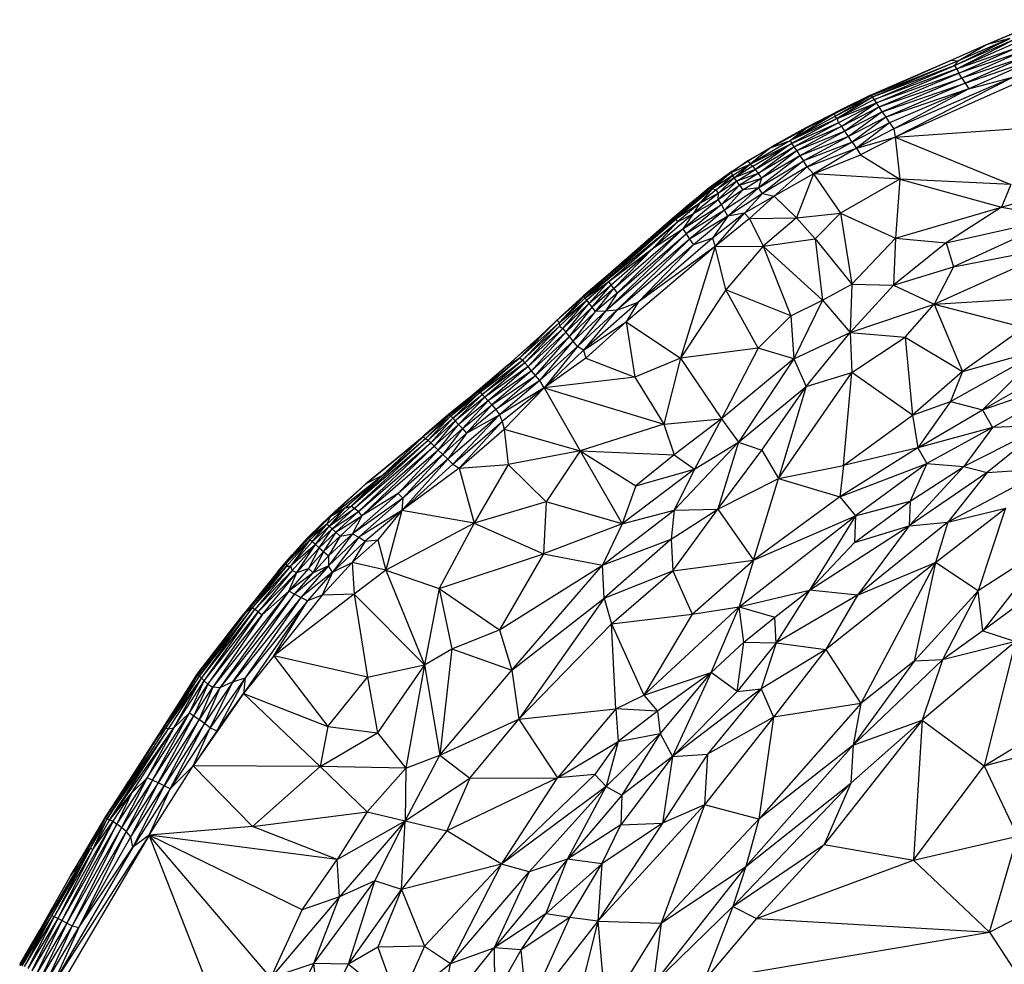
# Paper-space layout '_Superior' of a CAD drawing. Header units: millimetres. Extents: x 71 to 679, y -677 to -71.
# Tile 8 of 21: x 114 to 236, y -216 to -98. Entities that reach past the tile are written whole.
import ezdxf

# ---------------------------------------------------------------- set-up
doc = ezdxf.new("R2010")
doc.units = ezdxf.units.MM

psp = doc.layouts.new('_Superior')

# ---------------------------------------------------------------- linework, layer by layer
at = {"color": 7, "linetype": 'Continuous', "lineweight": 25}
for p, q in [((234, -101.59), (241.35, -98.47)), ((234, -101.59), (241.41, -98.53)), ((233.98, -101.58), (239.92, -99.08)), ((230.12, -104.17), (236.98, -100.79)), ((237.26, -101.04), (230.12, -104.17)), ((230.37, -104.59), (237.26, -101.04)), ((237.71, -101.36), (230.37, -104.59)), ((236.98, -100.79), (230.56, -103.6)), ((236.98, -100.79), (234, -101.59)), ((229.21, -103.71), (233.98, -101.58)), ((229.68, -103.52), (233.98, -101.58)), ((229.68, -103.52), (234, -101.59)), ((230.37, -104.59), (237.74, -101.99)), ((230.56, -103.6), (234, -101.59)), ((230.63, -105.13), (237.74, -101.99)), ((238.18, -102.54), (230.63, -105.13)), ((238.18, -102.54), (231, -105.72)), ((233.98, -101.58), (234, -101.59)), ((219.65, -107.86), (229.68, -103.52)), ((219.65, -107.86), (229.21, -103.71)), ((219.79, -107.91), (229.68, -103.52)), ((219.79, -107.91), (230.56, -103.6)), ((230.56, -103.6), (219.92, -108.11)), ((229.21, -103.71), (229.68, -103.52)), ((229.68, -103.52), (230.56, -103.6)), ((230.12, -104.17), (230.56, -103.6)), ((238.53, -103.23), (231, -105.72)), ((238.53, -103.23), (231.41, -106.38)), ((231.41, -106.38), (240.43, -103.25)), ((240.43, -103.25), (231.89, -107.08)), ((230.12, -104.17), (219.92, -108.11)), ((220.16, -108.4), (230.12, -104.17)), ((230.37, -104.59), (220.16, -108.4)), ((220.42, -108.81), (230.37, -104.59)), ((230.63, -105.13), (220.42, -108.81)), ((220.74, -109.32), (230.63, -105.13)), ((230.37, -104.59), (230.12, -104.17)), ((230.37, -104.59), (230.63, -105.13)), ((231, -105.72), (230.63, -105.13)), ((220.74, -109.32), (231, -105.72)), ((231, -105.72), (221.12, -109.92)), ((221.12, -109.92), (231.41, -106.38)), ((231.41, -106.38), (221.54, -110.59)), ((237.45, -105.58), (222.54, -112.02)), ((237.45, -105.58), (222.73, -113.05)), ((238.35, -106.13), (222.73, -113.05)), ((231, -105.72), (231.41, -106.38)), ((231.41, -106.38), (231.89, -107.08)), ((231.89, -107.08), (237.45, -105.58)), ((231.89, -107.08), (221.54, -110.59)), ((231.89, -107.08), (222, -111.3)), ((231.89, -107.08), (222.54, -112.02)), ((219.65, -107.86), (215.17, -110.19)), ((219.79, -107.91), (215.17, -110.19)), ((219.79, -107.91), (215.24, -110.5)), ((219.92, -108.11), (215.24, -110.5)), ((219.92, -108.11), (215.53, -110.76)), ((220.16, -108.4), (215.53, -110.76)), ((215.53, -110.76), (220.42, -108.81)), ((215.65, -111.27), (220.42, -108.81)), ((219.65, -107.86), (216.07, -109.64)), ((216.09, -111.71), (220.42, -108.81)), ((216.21, -109.59), (219.65, -107.86)), ((219.79, -107.91), (219.65, -107.86)), ((219.92, -108.11), (219.79, -107.91)), ((220.16, -108.4), (219.92, -108.11)), ((220.42, -108.81), (220.16, -108.4)), ((220.74, -109.32), (220.42, -108.81)), ((216.07, -109.64), (211.64, -111.93)), ((211.75, -111.92), (216.21, -109.59)), ((216.07, -109.64), (211.75, -111.92)), ((216.21, -109.59), (215.17, -110.19)), ((216.07, -109.64), (216.21, -109.59)), ((216.09, -111.71), (220.74, -109.32)), ((220.74, -109.32), (216.48, -112.31)), ((221.12, -109.92), (216.48, -112.31)), ((221.12, -109.92), (216.91, -112.97)), ((221.12, -109.92), (220.74, -109.32)), ((221.12, -109.92), (221.54, -110.59)), ((215.17, -110.19), (209.7, -113.49)), ((215.24, -110.5), (209.7, -113.49)), ((215.53, -110.76), (209.7, -113.49)), ((215.53, -110.76), (209.85, -113.84)), ((209.85, -113.84), (215.65, -111.27)), ((210.14, -114.26), (215.65, -111.27)), ((211.75, -111.92), (215.17, -110.19)), ((215.17, -110.19), (215.24, -110.5)), ((215.24, -110.5), (215.53, -110.76)), ((215.53, -110.76), (215.65, -111.27)), ((215.65, -111.27), (216.09, -111.71)), ((221.54, -110.59), (216.91, -112.97)), ((221.54, -110.59), (217.37, -113.69)), ((222, -111.3), (217.37, -113.69)), ((222, -111.3), (217.91, -114.42)), ((221.54, -110.59), (222, -111.3)), ((222, -111.3), (222.54, -112.02)), ((207.22, -114.39), (211.75, -111.92)), ((211.64, -111.93), (207.22, -114.39)), ((211.64, -111.93), (207.73, -114.07)), ((211.75, -111.92), (209.7, -113.49)), ((210.14, -114.26), (216.09, -111.71)), ((216.09, -111.71), (210.49, -114.77)), ((216.48, -112.31), (210.49, -114.77)), ((216.48, -112.31), (210.89, -115.37)), ((211.64, -111.93), (211.75, -111.92)), ((216.48, -112.31), (216.09, -111.71)), ((216.91, -112.97), (216.48, -112.31)), ((222.54, -112.02), (217.91, -114.42)), ((222.54, -112.02), (222.73, -113.05)), ((222.73, -113.05), (238.63, -111.95)), ((209.7, -113.49), (204.72, -116.43)), ((207.22, -114.39), (209.7, -113.49)), ((209.7, -113.49), (209.85, -113.84)), ((216.91, -112.97), (210.89, -115.37)), ((216.91, -112.97), (211.33, -116.03)), ((217.37, -113.69), (211.33, -116.03)), ((217.37, -113.69), (211.8, -116.75)), ((217.37, -113.69), (216.91, -112.97)), ((217.37, -113.69), (217.91, -114.42)), ((217.91, -114.42), (222.73, -113.05)), ((222.73, -113.05), (218.4, -115.25)), ((222.73, -113.05), (223.28, -118.29)), ((222.73, -113.05), (237.08, -118.94)), ((207.22, -114.39), (204.43, -116.03)), ((204.72, -116.43), (209.85, -113.84)), ((207.22, -114.39), (204.72, -116.43)), ((204.77, -115.79), (207.73, -114.07)), ((204.77, -115.79), (207.22, -114.39)), ((205.04, -116.68), (209.85, -113.84)), ((209.85, -113.84), (205.34, -117.09)), ((205.34, -117.09), (210.14, -114.26)), ((205.69, -117.59), (210.14, -114.26)), ((210.49, -114.77), (205.69, -117.59)), ((210.49, -114.77), (206.11, -118.18)), ((207.73, -114.07), (207.22, -114.39)), ((209.85, -113.84), (210.14, -114.26)), ((210.14, -114.26), (210.49, -114.77)), ((210.49, -114.77), (210.89, -115.37)), ((211.8, -116.75), (217.91, -114.42)), ((217.91, -114.42), (212.57, -117.64)), ((217.91, -114.42), (218.4, -115.25)), ((204.43, -116.03), (202.36, -117.45)), ((202.48, -117.31), (204.77, -115.79)), ((202.48, -117.31), (204.43, -116.03)), ((204.43, -116.03), (204.77, -115.79)), ((204.43, -116.03), (204.72, -116.43)), ((210.89, -115.37), (205.74, -119.35)), ((205.74, -119.35), (211.33, -116.03)), ((210.89, -115.37), (206.11, -118.18)), ((211.33, -116.03), (206.23, -120.06)), ((210.89, -115.37), (211.33, -116.03)), ((211.8, -116.75), (211.33, -116.03)), ((212.57, -117.64), (218.4, -115.25)), ((218.4, -115.25), (223.28, -118.29)), ((199.62, -119.34), (202.48, -117.31)), ((202.48, -117.31), (200.03, -119.07)), ((202.36, -117.45), (204.72, -116.43)), ((202.48, -117.31), (202.36, -117.45)), ((202.5, -117.83), (204.72, -116.43)), ((202.73, -118.14), (204.72, -116.43)), ((205.04, -116.68), (202.73, -118.14)), ((205.34, -117.09), (202.73, -118.14)), ((203.03, -118.54), (205.34, -117.09)), ((204.72, -116.43), (205.04, -116.68)), ((205.04, -116.68), (205.34, -117.09)), ((205.34, -117.09), (205.69, -117.59)), ((211.8, -116.75), (206.23, -120.06)), ((211.8, -116.75), (207.69, -120.42)), ((211.8, -116.75), (212.57, -117.64)), ((199.83, -119.34), (202.36, -117.45)), ((202.36, -117.45), (199.96, -119.54)), ((202.5, -117.83), (199.96, -119.54)), ((202.36, -117.45), (200.03, -119.07)), ((200.49, -119.62), (202.5, -117.83)), ((202.73, -118.14), (200.49, -119.62)), ((200.75, -120.82), (203.03, -118.54)), ((200.79, -120.03), (202.73, -118.14)), ((203.03, -118.54), (200.79, -120.03)), ((202.36, -117.45), (202.5, -117.83)), ((202.73, -118.14), (202.5, -117.83)), ((203.03, -118.54), (202.73, -118.14)), ((205.69, -117.59), (203.03, -118.54)), ((203.4, -119.05), (203.03, -118.54)), ((205.69, -117.59), (203.4, -119.05)), ((203.4, -119.05), (206.11, -118.18)), ((203.81, -119.63), (206.11, -118.18)), ((205.69, -117.59), (206.11, -118.18)), ((206.11, -118.18), (205.74, -119.35)), ((212.57, -117.64), (207.69, -120.42)), ((212.57, -117.64), (210.45, -123.09)), ((223.28, -118.29), (212.57, -117.64)), ((212.57, -117.64), (215.93, -122.5)), ((223.28, -118.29), (215.93, -122.5)), ((223.28, -118.29), (222.78, -125.62)), ((237.08, -118.94), (223.28, -118.29)), ((223.28, -118.29), (235.94, -121.75)), ((235.94, -121.75), (247.27, -118.47)), ((195.34, -122.93), (199.62, -119.34)), ((195.38, -123.04), (199.83, -119.34)), ((199.96, -119.54), (195.38, -123.04)), ((199.96, -119.54), (195.48, -123.26)), ((200.03, -119.07), (196.76, -121.74)), ((199.83, -119.34), (196.76, -121.74)), ((196.76, -121.74), (199.62, -119.34)), ((199.96, -119.54), (198.41, -121.3)), ((200.49, -119.62), (198.41, -121.3)), ((199.62, -119.34), (200.03, -119.07)), ((200.03, -119.07), (199.83, -119.34)), ((199.96, -119.54), (199.83, -119.34)), ((200.49, -119.62), (199.96, -119.54)), ((200.79, -120.03), (200.49, -119.62)), ((200.75, -120.82), (203.4, -119.05)), ((201.13, -121.43), (203.4, -119.05)), ((203.81, -119.63), (201.13, -121.43)), ((205.74, -119.35), (201.53, -122.13)), ((203.81, -119.63), (201.53, -122.13)), ((205.74, -119.35), (201.94, -122.9)), ((203.4, -119.05), (203.81, -119.63)), ((205.74, -119.35), (203.81, -119.63)), ((206.23, -120.06), (205.74, -119.35)), ((237.08, -118.94), (235.94, -121.75)), ((196.35, -124.47), (200.75, -120.82)), ((200.79, -120.03), (197.63, -122.59)), ((197.63, -122.59), (200.75, -120.82)), ((200.79, -120.03), (198.41, -121.3)), ((200.75, -120.82), (200.79, -120.03)), ((201.13, -121.43), (200.75, -120.82)), ((206.23, -120.06), (201.94, -122.9)), ((204, -122.53), (206.23, -120.06)), ((207.69, -120.42), (204, -122.53)), ((207.69, -120.42), (204.63, -123.18)), ((206.23, -120.06), (207.69, -120.42)), ((207.69, -120.42), (210.45, -123.09)), ((196.76, -121.74), (187.06, -130.19)), ((195.34, -122.93), (196.76, -121.74)), ((195.38, -123.04), (196.76, -121.74)), ((198.41, -121.3), (195.48, -123.26)), ((198.41, -121.3), (195.68, -123.57)), ((196.35, -124.47), (201.13, -121.43)), ((201.13, -121.43), (196.75, -125.07)), ((201.53, -122.13), (196.75, -125.07)), ((201.53, -122.13), (197.19, -125.73)), ((198.41, -121.3), (197.63, -122.59)), ((201.53, -122.13), (201.13, -121.43)), ((201.94, -122.9), (201.53, -122.13)), ((222.78, -125.62), (235.94, -121.75)), ((235.94, -121.75), (229.07, -126.19)), ((235.94, -121.75), (243.3, -123.03)), ((184.16, -133.08), (195.48, -123.26)), ((186.7, -130.49), (195.34, -122.93)), ((187.04, -130.33), (195.38, -123.04)), ((195.48, -123.26), (187.04, -130.33)), ((195.34, -122.93), (187.06, -130.19)), ((195.38, -123.04), (187.06, -130.19)), ((197.63, -122.59), (192.7, -126.83)), ((195.38, -123.04), (195.48, -123.26)), ((195.48, -123.26), (195.68, -123.57)), ((195.68, -123.57), (197.63, -122.59)), ((197.63, -122.59), (196.35, -124.47)), ((201.94, -122.9), (197.19, -125.73)), ((201.94, -122.9), (197.66, -126.44)), ((204, -122.53), (200.01, -125.64)), ((201.94, -122.9), (200.01, -125.64)), ((200.36, -126.65), (204, -122.53)), ((204.63, -123.18), (200.36, -126.65)), ((204, -122.53), (201.94, -122.9)), ((204.63, -123.18), (204, -122.53)), ((204.63, -123.18), (210.45, -123.09)), ((204.63, -123.18), (206.33, -126.61)), ((210.45, -123.09), (206.33, -126.61)), ((210.45, -123.09), (215.93, -122.5)), ((210.45, -123.09), (212.79, -125.7)), ((215.93, -122.5), (212.79, -125.7)), ((215.93, -122.5), (217.32, -131.33)), ((215.93, -122.5), (222.78, -125.62)), ((229.07, -126.19), (243.3, -123.03)), ((243.3, -123.03), (229.98, -129.17)), ((184.16, -133.08), (195.68, -123.57)), ((187.14, -131.01), (195.68, -123.57)), ((187.79, -131.88), (196.35, -124.47)), ((196.35, -124.47), (188.2, -132.44)), ((195.68, -123.57), (192.7, -126.83)), ((192.7, -126.83), (196.35, -124.47)), ((196.35, -124.47), (196.75, -125.07)), ((186.75, -134.69), (196.75, -125.07)), ((197.19, -125.73), (186.75, -134.69)), ((197.19, -125.73), (188.16, -134.56)), ((188.2, -132.44), (196.75, -125.07)), ((200.01, -125.64), (190.78, -133.57)), ((196.75, -125.07), (197.19, -125.73)), ((197.19, -125.73), (197.66, -126.44)), ((200.01, -125.64), (197.66, -126.44)), ((200.01, -125.64), (200.36, -126.65)), ((206.33, -126.61), (212.79, -125.7)), ((212.79, -125.7), (213.68, -133.32)), ((212.79, -125.7), (217.32, -131.33)), ((217.32, -131.33), (222.78, -125.62)), ((222.78, -125.62), (222.52, -131.45)), ((222.78, -125.62), (229.07, -126.19)), ((187.14, -131.01), (192.7, -126.83)), ((187.43, -131.4), (192.7, -126.83)), ((192.7, -126.83), (187.79, -131.88)), ((197.66, -126.44), (188.16, -134.56)), ((200.36, -126.65), (189.29, -136.02)), ((197.66, -126.44), (190.78, -133.57)), ((200.36, -126.65), (190.78, -133.57)), ((200.36, -126.65), (196.04, -140.51)), ((200.36, -126.65), (206.33, -126.61)), ((201.7, -132.02), (200.36, -126.65)), ((206.33, -126.61), (201.7, -132.02)), ((206.33, -126.61), (213.68, -133.32)), ((206.33, -126.61), (209.76, -135.29)), ((229.07, -126.19), (222.52, -131.45)), ((227.58, -133.84), (243.86, -126.48)), ((229.07, -126.19), (229.98, -129.17)), ((229.98, -129.17), (243.86, -126.48)), ((222.52, -131.45), (229.98, -129.17)), ((229.98, -129.17), (227.58, -133.84)), ((187.06, -130.19), (183.99, -132.79)), ((187.04, -130.33), (183.99, -132.79)), ((183.99, -132.79), (186.7, -130.49)), ((184.06, -132.87), (187.04, -130.33)), ((184.16, -133.08), (187.04, -130.33)), ((186.7, -130.49), (187.06, -130.19)), ((187.04, -130.33), (187.06, -130.19)), ((184.16, -133.08), (187.14, -131.01)), ((187.14, -131.01), (184.4, -133.34)), ((184.71, -133.71), (187.14, -131.01)), ((184.71, -133.71), (187.43, -131.4)), ((185.08, -134.18), (187.43, -131.4)), ((187.79, -131.88), (185.08, -134.18)), ((185.51, -134.72), (187.79, -131.88)), ((187.43, -131.4), (187.14, -131.01)), ((187.79, -131.88), (187.43, -131.4)), ((187.79, -131.88), (188.2, -132.44)), ((201.7, -132.02), (196.04, -140.51)), ((209.76, -135.29), (201.7, -132.02)), ((205.7, -139.28), (201.7, -132.02)), ((213.68, -133.32), (217.32, -131.33)), ((217.32, -131.33), (217.13, -137.34)), ((222.52, -131.45), (217.13, -137.34)), ((217.32, -131.33), (222.52, -131.45)), ((222.52, -131.45), (227.58, -133.84)), ((183.99, -132.79), (180.75, -135.79)), ((180.75, -135.79), (184.06, -132.87)), ((184.06, -132.87), (180.98, -136.14)), ((180.98, -136.14), (184.16, -133.08)), ((183.99, -132.79), (181.28, -135.27)), ((183.99, -132.79), (184.06, -132.87)), ((184.06, -132.87), (184.16, -133.08)), ((184.4, -133.34), (184.16, -133.08)), ((188.2, -132.44), (185.51, -134.72)), ((188.2, -132.44), (186.75, -134.69)), ((227.58, -133.84), (242.76, -132.87)), ((180.98, -136.14), (184.4, -133.34)), ((181.04, -136.56), (184.4, -133.34)), ((181.44, -136.85), (184.4, -133.34)), ((181.44, -136.85), (184.71, -133.71)), ((181.81, -137.3), (184.71, -133.71)), ((185.08, -134.18), (181.81, -137.3)), ((182.25, -137.84), (185.08, -134.18)), ((190.78, -133.57), (184, -139.54)), ((184.71, -133.71), (184.4, -133.34)), ((185.08, -134.18), (184.71, -133.71)), ((185.51, -134.72), (185.08, -134.18)), ((188.16, -134.56), (190.78, -133.57)), ((190.78, -133.57), (189.29, -136.02)), ((209.76, -135.29), (213.68, -133.32)), ((213.68, -133.32), (210.15, -140.6)), ((213.68, -133.32), (217.13, -137.34)), ((217.13, -137.34), (227.58, -133.84)), ((223.97, -137.91), (227.58, -133.84)), ((227.58, -133.84), (238.76, -136.73)), ((227.58, -133.84), (231.09, -142.17)), ((181.28, -135.27), (178.62, -137.79)), ((181.28, -135.27), (180.75, -135.79)), ((185.51, -134.72), (182.25, -137.84)), ((182.73, -138.43), (186.75, -134.69)), ((182.73, -138.43), (185.51, -134.72)), ((188.16, -134.56), (183.26, -139.08)), ((186.75, -134.69), (183.26, -139.08)), ((188.16, -134.56), (184, -139.54)), ((186.75, -134.69), (185.51, -134.72)), ((188.16, -134.56), (186.75, -134.69)), ((209.76, -135.29), (205.7, -139.28)), ((209.76, -135.29), (210.15, -140.6)), ((180.75, -135.79), (176.11, -140.49)), ((176.11, -140.49), (180.98, -136.14)), ((176.42, -140.76), (180.98, -136.14)), ((181.04, -136.56), (176.42, -140.76)), ((181.04, -136.56), (176.73, -141.12)), ((176.73, -141.12), (181.44, -136.85)), ((177.11, -141.56), (181.44, -136.85)), ((178.6, -137.82), (180.75, -135.79)), ((178.62, -137.79), (180.75, -135.79)), ((180.75, -135.79), (180.98, -136.14)), ((180.98, -136.14), (181.04, -136.56)), ((181.04, -136.56), (181.44, -136.85)), ((181.44, -136.85), (181.81, -137.3)), ((184, -139.54), (189.29, -136.02)), ((189.29, -136.02), (184.31, -140.53)), ((189.29, -136.02), (196.04, -140.51)), ((189.29, -136.02), (190.37, -142.89)), ((238.76, -136.73), (231.09, -142.17)), ((178.62, -137.79), (174.58, -141.43)), ((178.62, -137.79), (174.62, -141.41)), ((174.62, -141.41), (178.6, -137.82)), ((178.6, -137.82), (176.11, -140.49)), ((181.81, -137.3), (177.11, -141.56)), ((181.81, -137.3), (177.56, -142.09)), ((182.25, -137.84), (177.56, -142.09)), ((178.05, -142.68), (182.25, -137.84)), ((178.62, -137.79), (178.6, -137.82)), ((182.25, -137.84), (181.81, -137.3)), ((182.73, -138.43), (182.25, -137.84)), ((210.15, -140.6), (217.13, -137.34)), ((211.68, -144.05), (217.13, -137.34)), ((217.13, -137.34), (223.97, -137.91)), ((217.13, -137.34), (217.34, -142.33)), ((217.34, -142.33), (223.97, -137.91)), ((223.97, -137.91), (231.09, -142.17)), ((223.97, -137.91), (224.89, -147.6)), ((178.05, -142.68), (182.73, -138.43)), ((178.58, -143.31), (182.73, -138.43)), ((178.58, -143.31), (183.26, -139.08)), ((183.26, -139.08), (179.13, -144.22)), ((183.26, -139.08), (182.73, -138.43)), ((184, -139.54), (183.26, -139.08)), ((205.7, -139.28), (196.04, -140.51)), ((205.7, -139.28), (201.16, -148.06)), ((210.15, -140.6), (205.7, -139.28)), ((229.58, -145.91), (241.27, -139.35)), ((231.09, -142.17), (241.27, -139.35)), ((241.27, -139.35), (233.58, -146.95)), ((170.82, -144.74), (176.11, -140.49)), ((176.11, -140.49), (171.18, -144.77)), ((174.62, -141.41), (176.11, -140.49)), ((176.11, -140.49), (176.42, -140.76)), ((184, -139.54), (179.13, -144.22)), ((184.31, -140.53), (179.13, -144.22)), ((184, -139.54), (184.31, -140.53)), ((184.31, -140.53), (190.37, -142.89)), ((196.04, -140.51), (190.37, -142.89)), ((196.04, -140.51), (193.97, -148.72)), ((196.04, -140.51), (201.16, -148.06)), ((210.15, -140.6), (201.16, -148.06)), ((210.15, -140.6), (203.27, -150.96)), ((210.15, -140.6), (211.68, -144.05)), ((233.58, -146.95), (244.7, -140.55)), ((174.62, -141.41), (170.37, -145.02)), ((170.44, -144.95), (174.62, -141.41)), ((174.58, -141.43), (170.44, -144.95)), ((174.62, -141.41), (170.82, -144.74)), ((171.18, -144.77), (176.42, -140.76)), ((171.42, -145.03), (176.42, -140.76)), ((176.73, -141.12), (171.42, -145.03)), ((176.73, -141.12), (171.74, -145.38)), ((177.11, -141.56), (171.74, -145.38)), ((177.11, -141.56), (172.14, -145.82)), ((174.58, -141.43), (174.62, -141.41)), ((176.42, -140.76), (176.73, -141.12)), ((177.11, -141.56), (176.73, -141.12)), ((177.56, -142.09), (177.11, -141.56)), ((177.56, -142.09), (172.14, -145.82)), ((177.56, -142.09), (172.6, -146.33)), ((172.6, -146.33), (178.05, -142.68)), ((173.11, -146.9), (178.05, -142.68)), ((178.05, -142.68), (177.56, -142.09)), ((178.58, -143.31), (178.05, -142.68)), ((190.37, -142.89), (179.13, -144.22)), ((190.37, -142.89), (193.97, -148.72)), ((208.22, -155.5), (217.34, -142.33)), ((211.68, -144.05), (217.34, -142.33)), ((216.32, -153.88), (217.34, -142.33)), ((224.89, -147.6), (217.34, -142.33)), ((231.09, -142.17), (224.89, -147.6)), ((231.09, -142.17), (229.58, -145.91)), ((233.58, -146.95), (246.52, -142.42)), ((234.83, -149.16), (246.52, -142.42)), ((178.58, -143.31), (173.11, -146.9)), ((178.58, -143.31), (173.55, -147.58)), ((179.13, -144.22), (173.55, -147.58)), ((179.13, -144.22), (173.91, -148.42)), ((179.13, -144.22), (174.13, -149.36)), ((179.13, -144.22), (178.58, -143.31)), ((179.13, -144.22), (193.97, -148.72)), ((179.13, -144.22), (183.57, -152.04)), ((203.27, -150.96), (211.68, -144.05)), ((206.15, -151.97), (211.68, -144.05)), ((211.68, -144.05), (208.22, -155.5)), ((170.82, -144.74), (167.27, -147.5)), ((167.27, -147.5), (170.44, -144.95)), ((170.37, -145.02), (167.27, -147.5)), ((167.35, -147.57), (170.82, -144.74)), ((167.5, -147.72), (170.82, -144.74)), ((167.5, -147.72), (171.18, -144.77)), ((167.75, -147.98), (171.18, -144.77)), ((167.75, -147.98), (171.42, -145.03)), ((168.08, -148.33), (171.42, -145.03)), ((171.74, -145.38), (168.08, -148.33)), ((168.48, -148.77), (171.74, -145.38)), ((170.82, -144.74), (170.37, -145.02)), ((170.44, -144.95), (170.37, -145.02)), ((171.18, -144.77), (170.82, -144.74)), ((171.18, -144.77), (171.42, -145.03)), ((171.42, -145.03), (171.74, -145.38)), ((171.74, -145.38), (172.14, -145.82)), ((172.14, -145.82), (168.48, -148.77)), ((172.14, -145.82), (168.95, -149.27)), ((168.95, -149.27), (172.6, -146.33)), ((172.6, -146.33), (169.47, -149.84)), ((172.14, -145.82), (172.6, -146.33)), ((172.6, -146.33), (173.11, -146.9)), ((224.89, -147.6), (229.58, -145.91)), ((229.58, -145.91), (225.53, -151.67)), ((229.58, -145.91), (233.58, -146.95)), ((164.06, -150.33), (167.27, -147.5)), ((167.35, -147.57), (164.06, -150.33)), ((167.27, -147.5), (164.27, -150.1)), ((164.39, -150.5), (167.35, -147.57)), ((164.39, -150.5), (167.5, -147.72)), ((164.66, -150.74), (167.5, -147.72)), ((164.66, -150.74), (167.75, -147.98)), ((165.02, -151.07), (167.75, -147.98)), ((173.55, -147.58), (167.13, -153.08)), ((167.35, -147.57), (167.27, -147.5)), ((167.5, -147.72), (167.35, -147.57)), ((167.75, -147.98), (167.5, -147.72)), ((167.75, -147.98), (168.08, -148.33)), ((173.55, -147.58), (167.77, -153.69)), ((173.11, -146.9), (169.47, -149.84)), ((169.47, -149.84), (173.55, -147.58)), ((173.11, -146.9), (173.55, -147.58)), ((173.55, -147.58), (173.91, -148.42)), ((216.32, -153.88), (224.89, -147.6)), ((224.89, -147.6), (225.53, -151.67)), ((225.53, -151.67), (233.58, -146.95)), ((233.58, -146.95), (234.83, -149.16)), ((168.08, -148.33), (165.02, -151.07)), ((168.08, -148.33), (165.46, -151.48)), ((168.48, -148.77), (165.46, -151.48)), ((165.96, -151.96), (168.48, -148.77)), ((167.77, -153.69), (173.91, -148.42)), ((168.48, -148.77), (168.08, -148.33)), ((168.48, -148.77), (168.95, -149.27)), ((173.91, -148.42), (168.56, -154.19)), ((173.91, -148.42), (174.13, -149.36)), ((193.97, -148.72), (183.57, -152.04)), ((193.97, -148.72), (201.16, -148.06)), ((193.97, -148.72), (195.25, -152.53)), ((201.16, -148.06), (195.25, -152.53)), ((201.16, -148.06), (197.78, -154.34)), ((201.16, -148.06), (203.27, -150.96)), ((234.83, -149.16), (225.53, -151.67)), ((234.83, -149.16), (226.67, -153.6)), ((241.34, -148.91), (231.25, -154)), ((234.83, -149.16), (231.25, -154)), ((241.34, -148.91), (234.13, -154.74)), ((241.34, -148.91), (234.83, -149.16)), ((156.96, -156.16), (164.27, -150.1)), ((164.06, -150.33), (156.96, -156.16)), ((156.98, -156.16), (164.06, -150.33)), ((158.96, -155.15), (164.06, -150.33)), ((164.06, -150.33), (164.27, -150.1)), ((164.39, -150.5), (164.06, -150.33)), ((165.96, -151.96), (168.95, -149.27)), ((168.95, -149.27), (166.52, -152.5)), ((169.47, -149.84), (166.52, -152.5)), ((169.47, -149.84), (167.13, -153.08)), ((168.56, -154.19), (174.13, -149.36)), ((168.95, -149.27), (169.47, -149.84)), ((174.13, -149.36), (183.57, -152.04)), ((174.13, -149.36), (174.64, -153.76)), ((155.13, -158.9), (164.39, -150.5)), ((155.13, -158.9), (164.66, -150.74)), ((155.53, -159.22), (164.66, -150.74)), ((155.53, -159.22), (165.02, -151.07)), ((165.02, -151.07), (156.04, -159.59)), ((156.04, -159.59), (165.46, -151.48)), ((165.46, -151.48), (156.48, -160.14)), ((158.96, -155.15), (164.39, -150.5)), ((164.66, -150.74), (164.39, -150.5)), ((165.02, -151.07), (164.66, -150.74)), ((165.02, -151.07), (165.46, -151.48)), ((165.96, -151.96), (165.46, -151.48)), ((195.25, -159.4), (203.27, -150.96)), ((197.78, -154.34), (203.27, -150.96)), ((203.27, -150.96), (200.68, -159.29)), ((203.27, -150.96), (206.15, -151.97)), ((225.53, -151.67), (215.85, -157.76)), ((225.53, -151.67), (216.32, -153.88)), ((225.53, -151.67), (226.67, -153.6)), ((165.96, -151.96), (156.48, -160.14)), ((165.96, -151.96), (160.97, -157.34)), ((166.52, -152.5), (160.97, -157.34)), ((166.52, -152.5), (161.56, -157.94)), ((166.52, -152.5), (165.96, -151.96)), ((166.52, -152.5), (167.13, -153.08)), ((183.57, -152.04), (174.64, -153.76)), ((183.57, -152.04), (179.37, -158.37)), ((183.57, -152.04), (195.25, -152.53)), ((183.57, -152.04), (190.52, -156.39)), ((183.57, -152.04), (188.82, -161.1)), ((195.25, -152.53), (190.52, -156.39)), ((195.25, -152.53), (197.78, -154.34)), ((200.68, -159.29), (206.15, -151.97)), ((206.15, -151.97), (208.22, -155.5)), ((167.13, -153.08), (161.45, -159.44)), ((167.77, -153.69), (161.45, -159.44)), ((167.13, -153.08), (161.56, -157.94)), ((167.13, -153.08), (167.77, -153.69)), ((167.77, -153.69), (168.56, -154.19)), ((168.56, -154.19), (174.64, -153.76)), ((174.64, -153.76), (170.43, -161.02)), ((174.64, -153.76), (179.37, -158.37)), ((208.22, -155.5), (216.32, -153.88)), ((215.85, -157.76), (226.67, -153.6)), ((216.32, -153.88), (215.85, -157.76)), ((226.67, -153.6), (217.81, -160.13)), ((224.45, -161.38), (231.25, -154)), ((226.67, -153.6), (224.58, -158.3)), ((224.58, -158.3), (231.25, -154)), ((226.67, -153.6), (231.25, -154)), ((231.25, -154), (234.13, -154.74)), ((152.61, -160.17), (158.96, -155.15)), ((154.32, -159.16), (158.96, -155.15)), ((155.13, -158.9), (158.96, -155.15)), ((158.96, -155.15), (156.98, -156.16)), ((168.56, -154.19), (161.45, -159.44)), ((168.56, -154.19), (170.43, -161.02)), ((197.78, -154.34), (188.82, -161.1)), ((190.52, -156.39), (197.78, -154.34)), ((197.78, -154.34), (195.25, -159.4)), ((234.13, -154.74), (224.45, -161.38)), ((241.72, -154.25), (229.26, -160.92)), ((234.13, -154.74), (229.26, -160.92)), ((234.13, -154.74), (241.72, -154.25)), ((152.61, -160.17), (156.98, -156.16)), ((153.13, -159.6), (156.98, -156.16)), ((156.96, -156.16), (153.13, -159.6)), ((156.98, -156.16), (156.96, -156.16)), ((190.52, -156.39), (188.82, -161.1)), ((200.68, -159.29), (208.22, -155.5)), ((205.12, -165.61), (208.22, -155.5)), ((208.22, -155.5), (215.85, -157.76)), ((160.97, -157.34), (155.29, -162.34)), ((160.97, -157.34), (156.48, -160.14)), ((160.97, -157.34), (161.56, -157.94)), ((215.85, -157.76), (205.12, -165.61)), ((215.85, -157.76), (217.81, -160.13)), ((152.4, -161.4), (155.13, -158.9)), ((154.32, -159.16), (155.13, -158.9)), ((155.53, -159.22), (155.13, -158.9)), ((161.56, -157.94), (155.29, -162.34)), ((161.56, -157.94), (156.09, -162.77)), ((161.56, -157.94), (161.45, -159.44)), ((179.37, -158.37), (170.43, -161.02)), ((179.37, -158.37), (179.04, -164.85)), ((188.82, -161.1), (179.37, -158.37)), ((217.67, -163.42), (224.58, -158.3)), ((217.81, -160.13), (224.58, -158.3)), ((224.58, -158.3), (224.45, -161.38)), ((149.82, -162.94), (152.61, -160.17)), ((153.13, -159.6), (151.43, -161.21)), ((151.43, -161.21), (152.61, -160.17)), ((152.11, -161.15), (154.32, -159.16)), ((152.11, -161.15), (152.61, -160.17)), ((154.32, -159.16), (152.4, -161.4)), ((152.4, -161.4), (155.53, -159.22)), ((152.61, -160.17), (154.32, -159.16)), ((153.13, -159.6), (152.61, -160.17)), ((152.78, -161.73), (155.53, -159.22)), ((152.78, -161.73), (156.04, -159.59)), ((153.25, -162.15), (156.04, -159.59)), ((153.25, -162.15), (156.48, -160.14)), ((156.48, -160.14), (153.78, -162.63)), ((156.48, -160.14), (155.29, -162.34)), ((156.04, -159.59), (155.53, -159.22)), ((156.48, -160.14), (156.04, -159.59)), ((161.45, -159.44), (156.09, -162.77)), ((161.45, -159.44), (156.87, -163.27)), ((161.45, -159.44), (158.44, -163.1)), ((161.45, -159.44), (159.43, -166.88)), ((170.43, -161.02), (161.45, -159.44)), ((186.37, -166.25), (195.25, -159.4)), ((188.82, -161.1), (195.25, -159.4)), ((194.89, -163), (200.68, -159.29)), ((195.25, -159.4), (194.89, -163)), ((195.08, -166.95), (200.68, -159.29)), ((195.25, -159.4), (200.68, -159.29)), ((200.68, -159.29), (205.12, -165.61)), ((203.35, -171.41), (217.81, -160.13)), ((205.12, -165.61), (217.81, -160.13)), ((217.81, -160.13), (212.07, -169.37)), ((217.81, -160.13), (217.67, -163.42)), ((227.71, -165.92), (236.42, -159.15)), ((229.26, -160.92), (236.42, -159.15)), ((236.42, -159.15), (233.01, -169.43)), ((149.67, -162.9), (151.43, -161.21)), ((152.11, -161.15), (149.82, -162.94)), ((151.43, -161.21), (149.82, -162.94)), ((150.02, -163.09), (152.11, -161.15)), ((150.31, -163.34), (152.11, -161.15)), ((152.4, -161.4), (150.31, -163.34)), ((150.7, -163.67), (152.4, -161.4)), ((152.4, -161.4), (152.11, -161.15)), ((152.4, -161.4), (152.78, -161.73)), ((170.43, -161.02), (159.43, -166.88)), ((170.43, -161.02), (166.09, -169.13)), ((170.43, -161.02), (179.04, -164.85)), ((188.82, -161.1), (179.04, -164.85)), ((188.82, -161.1), (186.37, -166.25)), ((212.07, -169.37), (224.45, -161.38)), ((217.67, -163.42), (224.45, -161.38)), ((229.26, -160.92), (218.05, -169.98)), ((224.45, -161.38), (218.05, -169.98)), ((224.45, -161.38), (229.26, -160.92)), ((229.26, -160.92), (227.71, -165.92)), ((152.78, -161.73), (150.7, -163.67)), ((151.17, -164.08), (152.78, -161.73)), ((153.25, -162.15), (151.17, -164.08)), ((153.25, -162.15), (151.71, -164.56)), ((151.71, -164.56), (153.78, -162.63)), ((155.29, -162.34), (152.31, -165.1)), ((153.78, -162.63), (152.31, -165.1)), ((155.29, -162.34), (152.33, -166.33)), ((152.78, -161.73), (153.25, -162.15)), ((153.25, -162.15), (153.78, -162.63)), ((153.78, -162.63), (155.29, -162.34)), ((155.29, -162.34), (156.09, -162.77)), ((149.67, -162.9), (147.08, -166.01)), ((149.82, -162.94), (147.08, -166.01)), ((147.08, -166.01), (150.02, -163.09)), ((147.11, -166.37), (150.02, -163.09)), ((150.02, -163.09), (147.61, -166.38)), ((150.31, -163.34), (147.61, -166.38)), ((150.7, -163.67), (147.61, -166.38)), ((147.82, -164.97), (149.67, -162.9)), ((150.7, -163.67), (147.83, -166.9)), ((148.41, -167.17), (150.7, -163.67)), ((149.67, -162.9), (149.82, -162.94)), ((150.02, -163.09), (149.82, -162.94)), ((150.31, -163.34), (150.02, -163.09)), ((150.7, -163.67), (150.31, -163.34)), ((151.17, -164.08), (150.7, -163.67)), ((152.33, -166.33), (156.09, -162.77)), ((156.09, -162.77), (152.83, -167.12)), ((156.87, -163.27), (152.83, -167.12)), ((155.27, -165.91), (158.44, -163.1)), ((156.87, -163.27), (155.27, -165.91)), ((156.09, -162.77), (156.87, -163.27)), ((156.87, -163.27), (158.44, -163.1)), ((158.44, -163.1), (159.43, -166.88)), ((186.37, -166.25), (194.89, -163)), ((194.89, -163), (186.59, -170.34)), ((194.89, -163), (195.08, -166.95)), ((212.07, -169.37), (217.67, -163.42)), ((241.87, -163.74), (233.01, -169.43)), ((241.87, -163.74), (233.62, -174.43)), ((146.05, -167.03), (147.82, -164.97)), ((147.82, -164.97), (147.08, -166.01)), ((148.41, -167.17), (151.17, -164.08)), ((151.17, -164.08), (149.83, -166.66)), ((149.83, -166.66), (151.71, -164.56)), ((151.71, -164.56), (150.44, -167.19)), ((152.31, -165.1), (150.44, -167.19)), ((151.17, -164.08), (151.71, -164.56)), ((151.71, -164.56), (152.31, -165.1)), ((152.31, -165.1), (152.33, -166.33)), ((166.09, -169.13), (179.04, -164.85)), ((179.04, -164.85), (173.55, -174.29)), ((179.04, -164.85), (186.37, -166.25)), ((147.08, -166.01), (141.46, -172.73)), ((147.08, -166.01), (142.12, -172.07)), ((146.05, -167.03), (147.08, -166.01)), ((147.08, -166.01), (147.11, -166.37)), ((152.33, -166.33), (148.11, -169.87)), ((152.33, -166.33), (148.88, -170.28)), ((152.33, -166.33), (150.44, -167.19)), ((155.27, -165.91), (151.53, -169.97)), ((152.83, -167.12), (152.33, -166.33)), ((152.83, -167.12), (155.27, -165.91)), ((159.43, -166.88), (155.27, -165.91)), ((155.27, -165.91), (155.52, -169.87)), ((173.55, -174.29), (186.37, -166.25)), ((175.11, -179.29), (186.37, -166.25)), ((186.59, -170.34), (186.37, -166.25)), ((195.08, -166.95), (205.12, -165.61)), ((197.49, -172.35), (205.12, -165.61)), ((205.12, -165.61), (203.35, -171.41)), ((227.71, -165.92), (214.12, -176.74)), ((218.05, -169.98), (227.71, -165.92)), ((227.71, -165.92), (218.47, -183.44)), ((227.71, -165.92), (225.09, -178.18)), ((233.01, -169.43), (227.71, -165.92)), ((146.05, -167.03), (141.46, -172.73)), ((146.05, -167.03), (141.79, -172.28)), ((142.12, -172.07), (147.11, -166.37)), ((147.11, -166.37), (142.88, -171.53)), ((142.88, -171.53), (147.61, -166.38)), ((147.61, -166.38), (143.19, -171.74)), ((143.19, -171.74), (147.83, -166.9)), ((147.83, -166.9), (143.6, -172.04)), ((143.6, -172.04), (148.41, -167.17)), ((144.09, -172.42), (148.41, -167.17)), ((147.11, -166.37), (147.61, -166.38)), ((149.83, -166.66), (147.39, -169.48)), ((147.39, -169.48), (148.41, -167.17)), ((150.44, -167.19), (147.39, -169.48)), ((147.61, -166.38), (147.83, -166.9)), ((147.83, -166.9), (148.41, -167.17)), ((148.11, -169.87), (150.44, -167.19)), ((148.41, -167.17), (149.83, -166.66)), ((152.83, -167.12), (148.88, -170.28)), ((152.83, -167.12), (149.71, -170.69)), ((150.44, -167.19), (149.83, -166.66)), ((152.83, -167.12), (151.53, -169.97)), ((159.43, -166.88), (155.52, -169.87)), ((159.43, -166.88), (166.09, -169.13)), ((159.43, -166.88), (164.24, -178.63)), ((186.59, -170.34), (195.08, -166.95)), ((187.5, -173.54), (195.08, -166.95)), ((195.08, -166.95), (197.49, -172.35)), ((243.84, -166.83), (233.62, -174.43)), ((147.39, -169.48), (137.94, -181.4)), ((147.39, -169.48), (138.84, -181.51)), ((148.11, -169.87), (138.84, -181.51)), ((140.46, -180.76), (148.11, -169.87)), ((147.39, -169.48), (144.09, -172.42)), ((155.52, -169.87), (145.52, -177.53)), ((151.53, -169.97), (145.52, -177.53)), ((148.11, -169.87), (147.39, -169.48)), ((148.88, -170.28), (148.11, -169.87)), ((151.53, -169.97), (149.71, -170.69)), ((155.52, -169.87), (151.53, -169.97)), ((155.52, -169.87), (164.24, -178.63)), ((155.52, -169.87), (157.18, -180.17)), ((166.09, -169.13), (164.24, -178.63)), ((166.09, -169.13), (173.55, -174.29)), ((166.09, -169.13), (167.66, -176.66)), ((203.35, -171.41), (212.07, -169.37)), ((207.78, -172.72), (212.07, -169.37)), ((212.07, -169.37), (207.93, -175.92)), ((218.05, -169.98), (207.93, -175.92)), ((218.05, -169.98), (212.07, -169.37)), ((218.05, -169.98), (214.12, -176.74)), ((233.01, -169.43), (225.09, -178.18)), ((233.01, -169.43), (228.62, -178.03)), ((233.62, -174.43), (233.01, -169.43)), ((148.88, -170.28), (140.46, -180.76)), ((149.71, -170.69), (141.76, -182.21)), ((148.88, -170.28), (141.96, -180.26)), ((149.71, -170.69), (141.96, -180.26)), ((145.52, -177.53), (149.71, -170.69)), ((149.71, -170.69), (148.88, -170.28)), ((175.11, -179.29), (186.59, -170.34)), ((186.59, -170.34), (175.98, -185.39)), ((186.59, -170.34), (187.5, -173.54)), ((141.79, -172.28), (136, -179.8)), ((136.07, -179.91), (142.12, -172.07)), ((142.88, -171.53), (136.27, -180.03)), ((136.27, -180.03), (142.12, -172.07)), ((136.53, -180.28), (142.88, -171.53)), ((136.53, -180.28), (143.19, -171.74)), ((136.88, -180.64), (143.19, -171.74)), ((136.88, -180.64), (143.6, -172.04)), ((143.6, -172.04), (137.34, -181.03)), ((137.34, -181.03), (144.09, -172.42)), ((144.09, -172.42), (137.94, -181.4)), ((141.46, -172.73), (142.12, -172.07)), ((141.46, -172.73), (141.79, -172.28)), ((142.88, -171.53), (142.12, -172.07)), ((142.88, -171.53), (143.19, -171.74)), ((143.6, -172.04), (143.19, -171.74)), ((143.6, -172.04), (144.09, -172.42)), ((187.5, -173.54), (197.49, -172.35)), ((191.49, -182.41), (203.35, -171.41)), ((197.49, -172.35), (191.49, -182.41)), ((197.49, -172.35), (203.35, -171.41)), ((199.87, -179.6), (203.35, -171.41)), ((203.35, -171.41), (207.78, -172.72)), ((203.9, -175.81), (203.35, -171.41)), ((141.46, -172.73), (136, -179.8)), ((136.02, -179.8), (141.46, -172.73)), ((141.46, -172.73), (136.07, -179.91)), ((175.98, -185.39), (187.5, -173.54)), ((187.5, -173.54), (191.49, -182.41)), ((188.02, -184.1), (187.5, -173.54)), ((203.9, -175.81), (207.78, -172.72)), ((207.93, -175.92), (207.78, -172.72)), ((167.66, -176.66), (173.55, -174.29)), ((173.55, -174.29), (175.11, -179.29)), ((233.62, -174.43), (228.62, -178.03)), ((233.62, -174.43), (237.67, -175.75)), ((199.87, -179.6), (203.9, -175.81)), ((203.1, -181.94), (203.9, -175.81)), ((207.93, -175.92), (203.1, -181.94)), ((203.9, -175.81), (207.93, -175.92)), ((207.93, -175.92), (206.07, -181.63)), ((207.93, -175.92), (214.12, -176.74)), ((237.67, -175.75), (226.08, -185.51)), ((237.67, -175.75), (228.62, -178.03)), ((237.67, -175.75), (233.79, -191.2)), ((164.24, -178.63), (167.66, -176.66)), ((167.66, -176.66), (166.15, -189.86)), ((167.66, -176.66), (175.11, -179.29)), ((214.12, -176.74), (206.07, -181.63)), ((214.12, -176.74), (207.61, -185.12)), ((214.12, -176.74), (218.47, -183.44)), ((145.52, -177.53), (141.76, -182.21)), ((157.18, -180.17), (145.52, -177.53)), ((145.52, -177.53), (152.23, -186.28)), ((228.62, -178.03), (217.5, -188.61)), ((225.09, -178.18), (217.5, -188.61)), ((225.09, -178.18), (218.47, -183.44)), ((228.62, -178.03), (225.09, -178.18)), ((228.62, -178.03), (226.08, -185.51)), ((136.02, -179.8), (127.46, -193.15)), ((136.02, -179.8), (127.53, -193.03)), ((136, -179.8), (127.53, -193.03)), ((131.12, -187.59), (136.02, -179.8)), ((136.02, -179.8), (136, -179.8)), ((136.02, -179.8), (136.07, -179.91)), ((157.18, -180.17), (164.24, -178.63)), ((164.24, -178.63), (158.42, -187.08)), ((164.24, -178.63), (161.95, -191.46)), ((164.24, -178.63), (166.15, -189.86)), ((166.15, -189.86), (175.11, -179.29)), ((175.11, -179.29), (175.98, -185.39)), ((191.49, -182.41), (199.87, -179.6)), ((199.87, -179.6), (193.21, -184.39)), ((199.87, -179.6), (193.54, -187.18)), ((199.87, -179.6), (195.05, -190.04)), ((203.1, -181.94), (199.87, -179.6)), ((136.07, -179.91), (131.12, -187.59)), ((136.07, -179.91), (132.1, -186.48)), ((136.27, -180.03), (132.1, -186.48)), ((132.1, -186.48), (136.53, -180.28)), ((132.45, -186.6), (136.53, -180.28)), ((133.11, -186.48), (136.53, -180.28)), ((133.11, -186.48), (136.88, -180.64)), ((135.04, -184.59), (136.88, -180.64)), ((136.27, -180.03), (136.07, -179.91)), ((136.53, -180.28), (136.27, -180.03)), ((136.88, -180.64), (136.53, -180.28)), ((137.34, -181.03), (136.88, -180.64)), ((140.46, -180.76), (136.93, -185.92)), ((141.96, -180.26), (137.63, -186.45)), ((137.63, -186.45), (140.46, -180.76)), ((141.96, -180.26), (138.46, -186.82)), ((140.46, -180.76), (138.84, -181.51)), ((140.46, -180.76), (141.96, -180.26)), ((141.96, -180.26), (141.76, -182.21)), ((152.23, -186.28), (157.18, -180.17)), ((157.18, -180.17), (158.42, -187.08)), ((135.04, -184.59), (137.34, -181.03)), ((141.76, -182.21), (135.53, -191.19)), ((137.34, -181.03), (135.61, -184.98)), ((135.61, -184.98), (137.94, -181.4)), ((137.94, -181.4), (136.25, -185.43)), ((138.84, -181.51), (136.25, -185.43)), ((138.84, -181.51), (136.93, -185.92)), ((137.34, -181.03), (137.94, -181.4)), ((138.84, -181.51), (137.94, -181.4)), ((138.46, -186.82), (141.76, -182.21)), ((141.76, -182.21), (152.23, -186.28)), ((141.76, -182.21), (151.27, -191.28)), ((206.07, -181.63), (195.05, -190.04)), ((203.1, -181.94), (195.05, -190.04)), ((206.07, -181.63), (199.4, -189.72)), ((203.1, -181.94), (206.07, -181.63)), ((206.07, -181.63), (207.61, -185.12)), ((233.79, -191.2), (249.45, -181.5)), ((188.02, -184.1), (191.49, -182.41)), ((191.49, -182.41), (193.21, -184.39)), ((218.47, -183.44), (205.79, -197.8)), ((218.47, -183.44), (207.61, -185.12)), ((218.47, -183.44), (217.5, -188.61)), ((129.8, -192.69), (135.04, -184.59)), ((130.44, -192.95), (135.04, -184.59)), ((133.11, -186.48), (135.04, -184.59)), ((135.04, -184.59), (135.61, -184.98)), ((175.98, -185.39), (188.02, -184.1)), ((188.02, -184.1), (180.77, -192.68)), ((193.21, -184.39), (188.02, -184.1)), ((188.02, -184.1), (188.3, -188.15)), ((193.21, -184.39), (188.3, -188.15)), ((193.21, -184.39), (193.54, -187.18)), ((130.44, -192.95), (135.61, -184.98)), ((131.15, -193.28), (135.61, -184.98)), ((136.25, -185.43), (131.15, -193.28)), ((131.89, -193.65), (136.25, -185.43)), ((135.61, -184.98), (136.25, -185.43)), ((136.93, -185.92), (136.25, -185.43)), ((166.15, -189.86), (175.98, -185.39)), ((169.89, -192.7), (175.98, -185.39)), ((175.98, -185.39), (180.77, -192.68)), ((207.61, -185.12), (199.05, -196.03)), ((207.61, -185.12), (199.4, -189.72)), ((207.61, -185.12), (205.79, -197.8)), ((226.08, -185.51), (213.92, -200.94)), ((226.08, -185.51), (217.22, -193.34)), ((217.5, -188.61), (226.08, -185.51)), ((226.08, -185.51), (224.99, -202.92)), ((226.08, -185.51), (233.79, -191.2)), ((233.79, -191.2), (257.39, -184.76)), ((132.1, -186.48), (124.82, -197.75)), ((124.82, -197.75), (132.45, -186.6)), ((125.12, -197.94), (133.11, -186.48)), ((125.12, -197.94), (132.45, -186.6)), ((127.87, -194.58), (133.11, -186.48)), ((133.11, -186.48), (129.8, -192.69)), ((131.12, -187.59), (132.1, -186.48)), ((136.93, -185.92), (131.89, -193.65)), ((132.1, -186.48), (132.45, -186.6)), ((132.45, -186.6), (133.11, -186.48)), ((132.67, -194.05), (136.93, -185.92)), ((137.63, -186.45), (132.67, -194.05)), ((135.53, -191.19), (137.63, -186.45)), ((138.46, -186.82), (135.53, -191.19)), ((137.63, -186.45), (136.93, -185.92)), ((137.63, -186.45), (138.46, -186.82)), ((152.23, -186.28), (151.27, -191.28)), ((151.27, -191.28), (158.42, -187.08)), ((152.23, -186.28), (158.42, -187.08)), ((158.42, -187.08), (161.95, -191.46)), ((124.66, -197.61), (131.12, -187.59)), ((124.82, -197.75), (131.12, -187.59)), ((131.12, -187.59), (127.46, -193.15)), ((180.77, -192.68), (188.3, -188.15)), ((188.3, -188.15), (185.4, -192.25)), ((193.54, -187.18), (186.82, -193.74)), ((188.3, -188.15), (186.82, -193.74)), ((188.3, -188.15), (193.54, -187.18)), ((193.54, -187.18), (188.76, -194.81)), ((193.54, -187.18), (195.05, -190.04)), ((217.5, -188.61), (204.16, -203.69)), ((217.5, -188.61), (205.79, -197.8)), ((217.5, -188.61), (217.22, -193.34)), ((161.85, -198.02), (166.15, -189.86)), ((161.95, -191.46), (166.15, -189.86)), ((166.15, -189.86), (169.89, -192.7)), ((195.05, -190.04), (188.65, -198.53)), ((195.05, -190.04), (188.76, -194.81)), ((199.4, -189.72), (193.8, -198.29)), ((195.05, -190.04), (193.8, -198.29)), ((195.05, -190.04), (199.4, -189.72)), ((199.4, -189.72), (199.05, -196.03)), ((130.03, -199.81), (135.53, -191.19)), ((135.53, -191.19), (132.67, -194.05)), ((151.27, -191.28), (135.53, -191.19)), ((142.89, -198.74), (135.53, -191.19)), ((151.27, -191.28), (142.89, -198.74)), ((161.95, -191.46), (151.27, -191.28)), ((151.27, -191.28), (157.13, -196.9)), ((161.95, -191.46), (157.13, -196.9)), ((161.95, -191.46), (161.85, -198.02)), ((224.99, -202.92), (233.79, -191.2)), ((233.79, -191.2), (237.92, -199.92)), ((127.53, -193.03), (124.63, -197.46)), ((127.46, -193.15), (124.63, -197.46)), ((124.66, -197.61), (127.46, -193.15)), ((126.05, -198.43), (129.8, -192.69)), ((129.8, -192.69), (126.59, -198.85)), ((130.44, -192.95), (126.59, -198.85)), ((130.44, -192.95), (127.18, -199.36)), ((127.46, -193.15), (127.53, -193.03)), ((127.87, -194.58), (129.8, -192.69)), ((130.44, -192.95), (129.8, -192.69)), ((131.15, -193.28), (130.44, -192.95)), ((161.85, -198.02), (169.89, -192.7)), ((180.77, -192.68), (167.04, -199.28)), ((169.89, -192.7), (167.04, -199.28)), ((169.89, -192.7), (180.77, -192.68)), ((185.4, -192.25), (173.82, -203.39)), ((173.82, -203.39), (180.77, -192.68)), ((185.4, -192.25), (180.77, -192.68)), ((185.4, -192.25), (186.82, -193.74)), ((131.15, -193.28), (127.18, -199.36)), ((127.75, -200.02), (131.15, -193.28)), ((127.75, -200.02), (131.89, -193.65)), ((131.89, -193.65), (128.02, -201.3)), ((132.67, -194.05), (128.02, -201.3)), ((130.03, -199.81), (132.67, -194.05)), ((131.89, -193.65), (131.15, -193.28)), ((132.67, -194.05), (131.89, -193.65)), ((186.82, -193.74), (173.82, -203.39)), ((177.26, -204.34), (186.82, -193.74)), ((182, -202.78), (186.82, -193.74)), ((186.82, -193.74), (188.76, -194.81)), ((217.22, -193.34), (202.56, -208.65)), ((204.16, -203.69), (217.22, -193.34)), ((217.22, -193.34), (213.92, -200.94)), ((125.12, -197.94), (127.87, -194.58)), ((125.58, -198.08), (127.87, -194.58)), ((127.87, -194.58), (126.05, -198.43)), ((188.76, -194.81), (182, -202.78)), ((188.76, -194.81), (188.65, -198.53)), ((142.89, -198.74), (157.13, -196.9)), ((157.13, -196.9), (153.4, -202.83)), ((157.13, -196.9), (161.85, -198.02)), ((199.05, -196.03), (185.78, -210.5)), ((199.05, -196.03), (193.65, -210.73)), ((199.05, -196.03), (193.8, -198.29)), ((205.79, -197.8), (199.05, -196.03)), ((125.58, -198.08), (118.68, -210.14)), ((125.58, -198.08), (119.2, -210.4)), ((124.63, -197.46), (120.31, -204.76)), ((124.63, -197.46), (120.38, -204.66)), ((120.38, -204.66), (124.66, -197.61)), ((121.31, -203.56), (124.66, -197.61)), ((122.76, -201.43), (124.66, -197.61)), ((122.76, -201.43), (124.82, -197.75)), ((123.06, -201.6), (124.82, -197.75)), ((123.06, -201.6), (125.12, -197.94)), ((123.06, -201.6), (125.58, -198.08)), ((124.66, -197.61), (124.63, -197.46)), ((124.66, -197.61), (124.82, -197.75)), ((124.82, -197.75), (125.12, -197.94)), ((125.58, -198.08), (125.12, -197.94)), ((125.58, -198.08), (126.05, -198.43)), ((153.4, -202.83), (161.85, -198.02)), ((161.85, -198.02), (153.68, -207.48)), ((158.1, -205.49), (161.85, -198.02)), ((161.38, -206.54), (161.85, -198.02)), ((161.85, -198.02), (167.04, -199.28)), ((205.79, -197.8), (193.65, -210.73)), ((205.79, -197.8), (204.16, -203.69)), ((126.05, -198.43), (119.2, -210.4)), ((119.8, -210.72), (126.05, -198.43)), ((126.59, -198.85), (119.8, -210.72)), ((126.59, -198.85), (120.48, -211.05)), ((127.18, -199.36), (120.48, -211.05)), ((127.18, -199.36), (121.31, -211.28)), ((126.59, -198.85), (126.05, -198.43)), ((127.18, -199.36), (126.59, -198.85)), ((127.75, -200.02), (127.18, -199.36)), ((142.89, -198.74), (130.03, -199.81)), ((153.4, -202.83), (142.89, -198.74)), ((167.04, -199.28), (161.38, -206.54)), ((173.82, -203.39), (167.04, -199.28)), ((188.65, -198.53), (182, -202.78)), ((193.8, -198.29), (185.78, -210.5)), ((193.8, -198.29), (186.28, -203.35)), ((186.28, -203.35), (188.65, -198.53)), ((188.65, -198.53), (193.8, -198.29)), ((130.03, -199.81), (118.04, -218.44)), ((130.03, -199.81), (119.6, -217.51)), ((121.31, -211.28), (127.75, -200.02)), ((128.02, -201.3), (127.75, -200.02)), ((130.03, -199.81), (128.02, -201.3)), ((153.4, -202.83), (130.03, -199.81)), ((149.04, -209.07), (130.03, -199.81)), ((145.16, -217.54), (130.03, -199.81)), ((140.97, -227.68), (130.03, -199.81)), ((224.99, -202.92), (237.92, -199.92)), ((234.44, -211.87), (237.92, -199.92)), ((122.76, -201.43), (117.95, -209.78)), ((128.02, -201.3), (118.04, -218.44)), ((122.76, -201.43), (118.26, -209.93)), ((123.06, -201.6), (118.26, -209.93)), ((123.06, -201.6), (118.68, -210.14)), ((121.31, -211.28), (128.02, -201.3)), ((121.31, -203.56), (122.76, -201.43)), ((122.76, -201.43), (123.06, -201.6)), ((202.56, -208.65), (213.92, -200.94)), ((213.92, -200.94), (205.49, -210.17)), ((213.92, -200.94), (224.99, -202.92)), ((149.04, -209.07), (153.4, -202.83)), ((153.68, -207.48), (153.4, -202.83)), ((182, -202.78), (172.91, -213.79)), ((182, -202.78), (177.26, -204.34)), ((179.33, -209.57), (182, -202.78)), ((186.28, -203.35), (182, -202.78)), ((205.49, -210.17), (224.99, -202.92)), ((224.99, -202.92), (234.44, -211.87)), ((121.31, -203.56), (114.01, -216)), ((117.95, -209.78), (121.31, -203.56)), ((120.38, -204.66), (121.31, -203.56)), ((173.82, -203.39), (161.38, -206.54)), ((173.82, -203.39), (164.27, -213.6)), ((167.5, -215.74), (173.82, -203.39)), ((177.26, -204.34), (173.82, -203.39)), ((186.28, -203.35), (179.33, -209.57)), ((182.3, -210.02), (186.28, -203.35)), ((186.28, -203.35), (185.78, -210.5)), ((204.16, -203.69), (192.67, -218.31)), ((193.65, -210.73), (204.16, -203.69)), ((204.16, -203.69), (202.56, -208.65)), ((234.44, -211.87), (250.02, -203.76)), ((114.01, -216), (120.38, -204.66)), ((116.47, -211.59), (120.38, -204.66)), ((120.31, -204.76), (118.62, -207.77)), ((120.31, -204.76), (120.38, -204.66)), ((167.5, -215.74), (177.26, -204.34)), ((177.26, -204.34), (172.91, -213.79)), ((150.52, -215.74), (158.1, -205.49)), ((158.1, -205.49), (153.68, -207.48)), ((154.82, -215.81), (158.1, -205.49)), ((154.82, -215.81), (161.38, -206.54)), ((161.38, -206.54), (158.1, -205.49)), ((161.38, -206.54), (158.44, -213.7)), ((161.38, -206.54), (164.27, -213.6)), ((153.68, -207.48), (145.16, -217.54)), ((153.68, -207.48), (149.04, -209.07)), ((150.52, -215.74), (153.68, -207.48)), ((145.16, -217.54), (149.04, -209.07)), ((192.67, -218.31), (202.56, -208.65)), ((202.56, -208.65), (199.05, -217.8)), ((202.56, -208.65), (205.49, -210.17)), ((117.95, -209.78), (114.01, -216)), ((117.95, -209.78), (114.22, -216.04)), ((114.56, -216.13), (117.95, -209.78)), ((114.56, -216.13), (118.26, -209.93)), ((118.26, -209.93), (114.96, -216.37)), ((118.68, -210.14), (114.96, -216.37)), ((118.68, -210.14), (115.46, -216.67)), ((118.26, -209.93), (117.95, -209.78)), ((118.68, -210.14), (118.26, -209.93)), ((119.2, -210.4), (118.68, -210.14)), ((179.33, -209.57), (172.91, -213.79)), ((176.26, -214.03), (179.33, -209.57)), ((182.3, -210.02), (176.26, -214.03)), ((177.03, -221.67), (182.3, -210.02)), ((182.3, -210.02), (179.33, -209.57)), ((185.78, -210.5), (182.3, -210.02)), ((205.49, -210.17), (199.05, -217.8)), ((205.49, -210.17), (234.44, -211.87)), ((113.96, -215.89), (116.47, -211.59)), ((116.47, -211.59), (114.01, -216)), ((119.2, -210.4), (115.46, -216.67)), ((119.2, -210.4), (116.04, -217.02)), ((119.8, -210.72), (116.04, -217.02)), ((119.8, -210.72), (116.68, -217.42)), ((120.48, -211.05), (116.68, -217.42)), ((120.48, -211.05), (117.39, -217.85)), ((117.39, -217.85), (121.31, -211.28)), ((121.31, -211.28), (118.04, -218.44)), ((119.8, -210.72), (119.2, -210.4)), ((119.8, -210.72), (120.48, -211.05)), ((120.48, -211.05), (121.31, -211.28)), ((185.78, -210.5), (177.03, -221.67)), ((185.78, -210.5), (181.01, -229.81)), ((185.78, -210.5), (193.65, -210.73)), ((185.78, -210.5), (186.77, -221.84)), ((193.65, -210.73), (186.77, -221.84)), ((193.65, -210.73), (192.67, -218.31)), ((199.05, -217.8), (234.44, -211.87)), ((234.44, -211.87), (240.42, -221)), ((158.44, -213.7), (154.82, -215.81)), ((164.27, -213.6), (158.44, -213.7)), ((158.44, -213.7), (161.04, -220.82)), ((164.27, -213.6), (161.04, -220.82)), ((164.27, -213.6), (167.5, -215.74)), ((166.43, -221.79), (172.91, -213.79)), ((167.5, -215.74), (172.91, -213.79)), ((176.26, -214.03), (172.91, -213.79)), ((172.91, -213.79), (172.95, -219.83)), ((172.95, -219.83), (176.26, -214.03)), ((177.03, -221.67), (176.26, -214.03)), ((150.52, -215.74), (145.16, -217.54)), ((146.63, -223.65), (150.52, -215.74)), ((154.82, -215.81), (150.52, -215.74)), ((151.27, -222.67), (150.52, -215.74)), ((151.27, -222.67), (154.82, -215.81)), ((154.82, -215.81), (161.04, -220.82)), ((161.04, -220.82), (167.5, -215.74)), ((166.43, -221.79), (167.5, -215.74))]:
    psp.add_line(p, q, dxfattribs=at)

doc.saveas('drawing.dxf')
